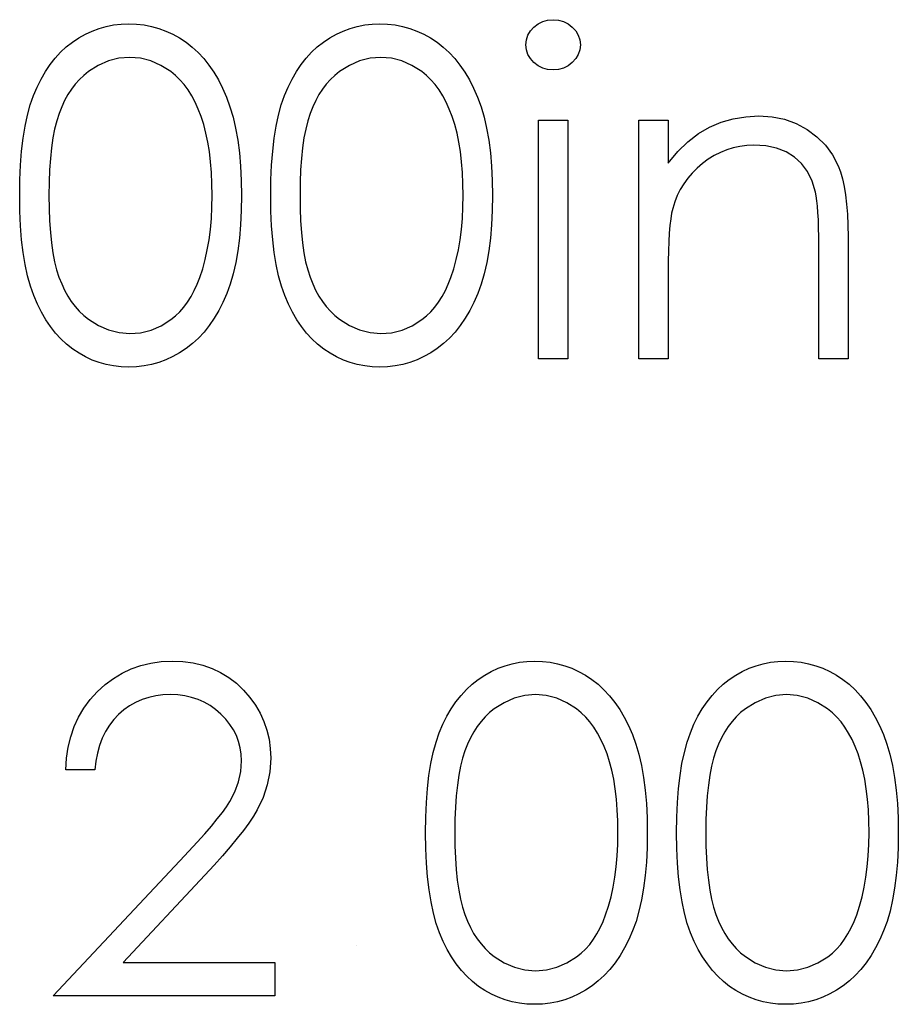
# Model space of a CAD drawing. Header units: inches. Extents: x 220 to 877, y 4 to 174.
# Tile 188 of 256: x 259.885 to 260.256, y 159.015 to 159.43. Entities that reach past the tile are written whole.
import ezdxf

# ---------------------------------------------------------------- set-up
doc = ezdxf.new("R2010")
doc.units = ezdxf.units.IN
doc.header["$LTSCALE"] = 0.5
doc.header["$MEASUREMENT"] = 0
doc.layers.add('SID-M-D', color=42, linetype='Continuous')

msp = doc.modelspace()

# ---------------------------------------------------------------- linework, layer by layer
at = {"layer": 'SID-M-D', "linetype": 'Continuous'}
for p, q in [((260.10604, 159.42941), (260.10811, 159.42999)), ((260.10811, 159.42999), (260.11037, 159.43018)), ((260.11037, 159.43018), (260.11266, 159.42999)), ((260.11266, 159.42999), (260.11479, 159.42941)), ((259.91295, 159.42408), (259.9158, 159.4254)), ((259.9158, 159.4254), (259.91875, 159.42648)), ((259.91875, 159.42648), (259.92176, 159.42734)), ((259.92176, 159.42734), (259.92485, 159.42794)), ((259.92485, 159.42794), (259.928, 159.4283)), ((259.928, 159.4283), (259.93125, 159.42841)), ((259.93125, 159.42841), (259.93454, 159.4283)), ((259.93454, 159.4283), (259.93777, 159.42794)), ((259.93777, 159.42794), (259.94089, 159.42734)), ((259.94089, 159.42734), (259.94395, 159.42648)), ((259.94395, 159.42648), (259.94693, 159.4254)), ((259.94693, 159.4254), (259.94983, 159.42408)), ((260.01895, 159.42408), (260.02179, 159.4254)), ((260.02179, 159.4254), (260.02475, 159.42648)), ((260.02475, 159.42648), (260.02775, 159.42734)), ((260.02775, 159.42734), (260.03085, 159.42794)), ((260.03085, 159.42794), (260.03399, 159.4283)), ((260.03399, 159.4283), (260.03725, 159.42841)), ((260.03725, 159.42841), (260.04053, 159.4283)), ((260.04053, 159.4283), (260.04376, 159.42794)), ((260.04376, 159.42794), (260.04688, 159.42734)), ((260.04688, 159.42734), (260.04995, 159.42648)), ((260.04995, 159.42648), (260.05293, 159.4254)), ((260.05293, 159.4254), (260.05583, 159.42408)), ((260.0998, 159.42361), (260.10085, 159.42543)), ((260.10085, 159.42543), (260.10231, 159.42706)), ((260.10231, 159.42706), (260.10408, 159.42841)), ((260.10408, 159.42841), (260.10604, 159.42941)), ((260.11479, 159.42941), (260.11675, 159.42841)), ((260.11675, 159.42841), (260.11851, 159.42706)), ((260.11851, 159.42706), (260.12, 159.42543)), ((260.12, 159.42543), (260.12105, 159.42361)), ((259.90746, 159.42071), (259.91016, 159.42251)), ((259.91016, 159.42251), (259.91295, 159.42408)), ((259.94983, 159.42408), (259.95267, 159.42251)), ((259.95267, 159.42251), (259.95541, 159.42068)), ((260.01346, 159.42071), (260.01616, 159.42251)), ((260.01616, 159.42251), (260.01895, 159.42408)), ((260.05583, 159.42408), (260.05867, 159.42251)), ((260.05867, 159.42251), (260.0614, 159.42068)), ((260.09894, 159.41952), (260.09916, 159.42165)), ((260.09916, 159.42165), (260.0998, 159.42361)), ((260.12105, 159.42361), (260.12169, 159.42165)), ((260.12169, 159.42165), (260.12191, 159.41952)), ((259.90244, 159.41643), (259.90487, 159.41867)), ((259.90487, 159.41867), (259.90746, 159.42071)), ((259.95541, 159.42068), (259.95803, 159.41864)), ((259.95803, 159.41864), (259.96054, 159.41632)), ((260.00843, 159.41643), (260.01086, 159.41867)), ((260.01086, 159.41867), (260.01346, 159.42071)), ((260.0614, 159.42068), (260.06403, 159.41864)), ((260.06403, 159.41864), (260.06654, 159.41632)), ((260.09916, 159.41745), (260.09894, 159.41952)), ((260.0998, 159.41552), (260.09916, 159.41745)), ((260.12169, 159.41745), (260.12105, 159.41552)), ((260.12191, 159.41952), (260.12169, 159.41745)), ((259.89805, 159.41124), (259.90017, 159.41395)), ((259.90017, 159.41395), (259.90244, 159.41643)), ((259.92711, 159.41389), (259.92267, 159.41279)), ((259.93167, 159.41428), (259.92711, 159.41389)), ((259.93617, 159.41389), (259.93167, 159.41428)), ((259.94056, 159.41279), (259.93617, 159.41389)), ((259.96054, 159.41632), (259.96289, 159.41378)), ((259.96289, 159.41378), (259.9651, 159.41102)), ((260.00404, 159.41124), (260.00617, 159.41395)), ((260.00617, 159.41395), (260.00843, 159.41643)), ((260.03311, 159.41389), (260.02867, 159.41279)), ((260.03766, 159.41428), (260.03311, 159.41389)), ((260.04216, 159.41389), (260.03766, 159.41428)), ((260.04655, 159.41279), (260.04216, 159.41389)), ((260.06654, 159.41632), (260.06888, 159.41378)), ((260.06888, 159.41378), (260.07109, 159.41102)), ((260.10085, 159.41373), (260.0998, 159.41552)), ((260.10231, 159.4121), (260.10085, 159.41373)), ((260.12, 159.41373), (260.11851, 159.4121)), ((260.12105, 159.41552), (260.12, 159.41373)), ((259.89606, 159.40829), (259.89805, 159.41124)), ((259.91839, 159.41089), (259.91422, 159.40826)), ((259.92267, 159.41279), (259.91839, 159.41089)), ((259.94481, 159.41089), (259.94056, 159.41279)), ((259.94897, 159.40826), (259.94481, 159.41089)), ((259.9651, 159.41102), (259.96717, 159.40799)), ((260.00206, 159.40829), (260.00404, 159.41124)), ((260.02439, 159.41089), (260.02022, 159.40826)), ((260.02867, 159.41279), (260.02439, 159.41089)), ((260.0508, 159.41089), (260.04655, 159.41279)), ((260.05497, 159.40826), (260.0508, 159.41089)), ((260.07109, 159.41102), (260.07316, 159.40799)), ((260.10408, 159.41075), (260.10231, 159.4121)), ((260.10604, 159.40975), (260.10408, 159.41075)), ((260.10811, 159.40917), (260.10604, 159.40975)), ((260.11037, 159.40898), (260.10811, 159.40917)), ((260.11266, 159.40917), (260.11037, 159.40898)), ((260.11479, 159.40975), (260.11266, 159.40917)), ((260.11675, 159.41075), (260.11479, 159.40975)), ((260.11851, 159.4121), (260.11675, 159.41075)), ((259.89253, 159.40175), (259.89421, 159.40514)), ((259.89421, 159.40514), (259.89606, 159.40829)), ((259.91039, 159.40492), (259.90865, 159.40296)), ((259.91224, 159.40669), (259.91039, 159.40492)), ((259.91422, 159.40826), (259.91224, 159.40669)), ((259.95096, 159.40666), (259.94897, 159.40826)), ((259.95284, 159.40484), (259.95096, 159.40666)), ((259.95463, 159.4028), (259.95284, 159.40484)), ((259.96717, 159.40799), (259.9691, 159.40473)), ((259.9691, 159.40473), (259.97086, 159.40122)), ((259.99852, 159.40175), (260.00021, 159.40514)), ((260.00021, 159.40514), (260.00206, 159.40829)), ((260.01638, 159.40492), (260.01464, 159.40296)), ((260.01823, 159.40669), (260.01638, 159.40492)), ((260.02022, 159.40826), (260.01823, 159.40669)), ((260.05696, 159.40666), (260.05497, 159.40826)), ((260.05884, 159.40484), (260.05696, 159.40666)), ((260.06063, 159.4028), (260.05884, 159.40484)), ((260.07316, 159.40799), (260.07509, 159.40473)), ((260.07509, 159.40473), (260.07686, 159.40122)), ((259.89101, 159.39813), (259.89253, 159.40175)), ((259.90705, 159.40084), (259.90556, 159.39855)), ((259.90865, 159.40296), (259.90705, 159.40084)), ((259.95629, 159.40053), (259.95463, 159.4028)), ((259.95784, 159.39805), (259.95629, 159.40053)), ((259.97086, 159.40122), (259.97252, 159.39747)), ((259.997, 159.39813), (259.99852, 159.40175)), ((260.01304, 159.40084), (260.01155, 159.39855)), ((260.01464, 159.40296), (260.01304, 159.40084)), ((260.06229, 159.40053), (260.06063, 159.4028)), ((260.06383, 159.39805), (260.06229, 159.40053)), ((260.07686, 159.40122), (260.07852, 159.39747)), ((259.88966, 159.39421), (259.89101, 159.39813)), ((259.90556, 159.39855), (259.90417, 159.39606)), ((259.95927, 159.39534), (259.95784, 159.39805)), ((259.97252, 159.39747), (259.97398, 159.39344)), ((259.99565, 159.39421), (259.997, 159.39813)), ((260.01155, 159.39855), (260.01017, 159.39606)), ((260.06527, 159.39534), (260.06383, 159.39805)), ((260.07852, 159.39747), (260.07998, 159.39344)), ((259.88847, 159.38991), (259.88966, 159.39421)), ((259.90293, 159.39341), (259.9018, 159.39057)), ((259.90417, 159.39606), (259.90293, 159.39341)), ((259.9606, 159.39245), (259.95927, 159.39534)), ((259.96181, 159.3893), (259.9606, 159.39245)), ((259.97398, 159.39344), (259.97528, 159.38908)), ((259.99447, 159.38991), (259.99565, 159.39421)), ((260.00893, 159.39341), (260.0078, 159.39057)), ((260.01017, 159.39606), (260.00893, 159.39341)), ((260.06659, 159.39245), (260.06527, 159.39534)), ((260.06781, 159.3893), (260.06659, 159.39245)), ((260.07998, 159.39344), (260.08128, 159.38908)), ((259.88745, 159.38521), (259.88847, 159.38991)), ((259.9018, 159.39057), (259.90081, 159.38748)), ((259.96289, 159.38593), (259.96181, 159.3893)), ((259.97528, 159.38908), (259.97636, 159.38439)), ((259.99344, 159.38521), (259.99447, 159.38991)), ((260.0078, 159.39057), (260.0068, 159.38748)), ((260.06888, 159.38593), (260.06781, 159.3893)), ((260.08128, 159.38908), (260.08235, 159.38439)), ((260.18137, 159.38687), (260.18647, 159.38836)), ((260.18647, 159.38836), (260.1918, 159.38924)), ((260.1918, 159.38924), (260.19732, 159.38955)), ((260.19732, 159.38955), (260.2029, 159.38919)), ((260.2029, 159.38919), (260.20814, 159.38814)), ((260.20814, 159.38814), (260.21305, 159.38635)), ((259.88665, 159.38014), (259.88745, 159.38521)), ((259.89995, 159.38403), (259.89921, 159.38025)), ((259.90081, 159.38748), (259.89995, 159.38403)), ((259.96385, 159.38234), (259.96289, 159.38593)), ((259.97636, 159.38439), (259.97724, 159.37936)), ((259.99264, 159.38014), (259.99344, 159.38521)), ((260.00595, 159.38403), (260.0052, 159.38025)), ((260.0068, 159.38748), (260.00595, 159.38403)), ((260.06985, 159.38234), (260.06888, 159.38593)), ((260.08235, 159.38439), (260.08324, 159.37936)), ((260.10424, 159.38778), (260.11661, 159.38778)), ((260.10424, 159.28708), (260.10424, 159.38778)), ((260.11661, 159.38778), (260.11661, 159.28708)), ((260.14664, 159.38778), (260.15901, 159.38778)), ((260.14664, 159.28708), (260.14664, 159.38778)), ((260.15901, 159.38778), (260.15901, 159.36962)), ((260.17179, 159.38207), (260.17648, 159.3848)), ((260.17648, 159.3848), (260.18137, 159.38687)), ((260.21305, 159.38635), (260.21764, 159.38386)), ((260.21764, 159.38386), (260.22178, 159.38077)), ((259.88601, 159.37467), (259.88665, 159.38014)), ((259.89921, 159.38025), (259.89863, 159.37608)), ((259.96463, 159.37853), (259.96385, 159.38234)), ((259.99201, 159.37467), (259.99264, 159.38014)), ((260.0052, 159.38025), (260.00462, 159.37608)), ((260.07062, 159.37853), (260.06985, 159.38234)), ((260.16732, 159.37864), (260.17179, 159.38207)), ((260.22178, 159.38077), (260.22537, 159.37718)), ((259.89863, 159.37608), (259.89816, 159.37158)), ((259.96529, 159.37448), (259.96463, 159.37853)), ((259.97724, 159.37936), (259.97793, 159.37401)), ((260.00462, 159.37608), (260.00415, 159.37158)), ((260.07128, 159.37448), (260.07062, 159.37853)), ((260.08324, 159.37936), (260.08393, 159.37401)), ((260.16307, 159.37448), (260.16732, 159.37864)), ((260.18645, 159.37611), (260.18371, 159.37528)), ((260.18929, 159.37671), (260.18645, 159.37611)), ((260.19219, 159.37707), (260.18929, 159.37671)), ((260.19517, 159.37718), (260.19219, 159.37707)), ((260.20019, 159.37688), (260.19517, 159.37718)), ((260.20472, 159.37594), (260.20019, 159.37688)), ((260.20875, 159.37439), (260.20472, 159.37594)), ((260.22537, 159.37718), (260.22835, 159.3731)), ((259.88554, 159.36879), (259.88601, 159.37467)), ((259.89816, 159.37158), (259.89783, 159.36675)), ((259.96579, 159.3702), (259.96529, 159.37448)), ((259.97793, 159.37401), (259.97843, 159.36829)), ((259.99154, 159.36879), (259.99201, 159.37467)), ((260.00415, 159.37158), (260.00382, 159.36675)), ((260.07178, 159.3702), (260.07128, 159.37448)), ((260.08393, 159.37401), (260.08442, 159.36829)), ((260.15901, 159.36962), (260.16307, 159.37448)), ((260.17593, 159.3713), (260.1735, 159.36951)), ((260.17844, 159.37288), (260.17593, 159.3713)), ((260.18104, 159.37417), (260.17844, 159.37288)), ((260.18371, 159.37528), (260.18104, 159.37417)), ((260.21228, 159.37221), (260.20875, 159.37439)), ((260.21529, 159.36943), (260.21228, 159.37221)), ((260.22835, 159.3731), (260.23075, 159.36851)), ((259.88527, 159.36255), (259.88554, 159.36879)), ((259.96617, 159.3657), (259.96579, 159.3702)), ((259.97843, 159.36829), (259.9787, 159.36228)), ((259.99126, 159.36255), (259.99154, 159.36879)), ((260.07217, 159.3657), (260.07178, 159.3702)), ((260.08442, 159.36829), (260.0847, 159.36228)), ((260.17121, 159.36752), (260.16914, 159.36545)), ((260.1735, 159.36951), (260.17121, 159.36752)), ((260.21778, 159.36603), (260.21529, 159.36943)), ((260.23075, 159.36851), (260.23174, 159.36595)), ((259.89783, 159.36675), (259.89761, 159.36153)), ((259.96636, 159.36095), (259.96617, 159.3657)), ((260.00382, 159.36675), (260.0036, 159.36153)), ((260.07236, 159.36095), (260.07217, 159.3657)), ((260.16726, 159.36324), (260.16558, 159.36092)), ((260.16914, 159.36545), (260.16726, 159.36324)), ((260.21973, 159.362), (260.21778, 159.36603)), ((260.23174, 159.36595), (260.2326, 159.36302)), ((260.2326, 159.36302), (260.23332, 159.35979)), ((259.88518, 159.35593), (259.88527, 159.36255)), ((259.89761, 159.36153), (259.89755, 159.35598)), ((259.96645, 159.35598), (259.96636, 159.36095)), ((259.9787, 159.36228), (259.97881, 159.35593)), ((259.99118, 159.35593), (259.99126, 159.36255)), ((260.0036, 159.36153), (260.00355, 159.35598)), ((260.07244, 159.35598), (260.07236, 159.36095)), ((260.0847, 159.36228), (260.08481, 159.35593)), ((260.16558, 159.36092), (260.16411, 159.35849)), ((260.22114, 159.35736), (260.21973, 159.362)), ((260.23332, 159.35979), (260.23392, 159.3562)), ((259.88527, 159.34936), (259.88518, 159.35593)), ((259.89755, 159.35598), (259.89761, 159.35046)), ((259.96636, 159.35101), (259.96645, 159.35598)), ((259.97881, 159.35593), (259.9787, 159.34961)), ((259.99126, 159.34936), (259.99118, 159.35593)), ((260.00355, 159.35598), (260.0036, 159.35046)), ((260.07236, 159.35101), (260.07244, 159.35598)), ((260.08481, 159.35593), (260.0847, 159.34961)), ((260.16284, 159.35595), (260.16177, 159.35328)), ((260.16411, 159.35849), (260.16284, 159.35595)), ((260.22147, 159.35576), (260.22114, 159.35736)), ((260.22178, 159.35377), (260.22147, 159.35576)), ((260.23392, 159.3562), (260.23436, 159.35228)), ((259.96612, 159.34621), (259.96636, 159.35101)), ((260.07211, 159.34621), (260.07236, 159.35101)), ((260.16091, 159.35052), (260.16047, 159.34847)), ((260.16177, 159.35328), (260.16091, 159.35052)), ((260.22203, 159.35146), (260.22178, 159.35377)), ((260.22225, 159.34878), (260.22203, 159.35146)), ((260.23436, 159.35228), (260.2347, 159.34803)), ((259.88554, 159.34315), (259.88527, 159.34936)), ((259.89761, 159.35046), (259.89783, 159.34527)), ((259.9787, 159.34961), (259.97843, 159.34362)), ((259.99154, 159.34315), (259.99126, 159.34936)), ((260.0036, 159.35046), (260.00382, 159.34527)), ((260.0847, 159.34961), (260.08442, 159.34362)), ((260.16047, 159.34847), (260.16008, 159.34605)), ((260.22241, 159.34571), (260.22225, 159.34878)), ((260.2347, 159.34803), (260.23492, 159.34342)), ((259.88601, 159.33729), (259.88554, 159.34315)), ((259.89783, 159.34527), (259.89816, 159.34041)), ((259.9657, 159.3416), (259.96612, 159.34621)), ((259.97843, 159.34362), (259.97793, 159.33793)), ((259.99201, 159.33729), (259.99154, 159.34315)), ((260.00382, 159.34527), (260.00415, 159.34041)), ((260.0717, 159.3416), (260.07211, 159.34621)), ((260.08442, 159.34362), (260.08393, 159.33793)), ((260.15975, 159.34326), (260.15948, 159.34006)), ((260.16008, 159.34605), (260.15975, 159.34326)), ((260.22252, 159.34232), (260.22241, 159.34571)), ((260.22258, 159.33856), (260.22252, 159.34232)), ((260.23492, 159.34342), (260.23497, 159.33851)), ((259.89816, 159.34041), (259.8986, 159.33594)), ((259.96515, 159.33718), (259.9657, 159.3416)), ((260.00415, 159.34041), (260.0046, 159.33594)), ((260.07115, 159.33718), (260.0717, 159.3416)), ((260.15948, 159.34006), (260.15928, 159.33649)), ((260.22261, 159.33445), (260.22258, 159.33856)), ((260.23497, 159.33851), (260.23497, 159.28708)), ((259.88667, 159.33186), (259.88601, 159.33729)), ((259.8986, 159.33594), (259.89921, 159.3318)), ((259.96441, 159.33296), (259.96515, 159.33718)), ((259.97793, 159.33793), (259.97727, 159.3326)), ((259.99267, 159.33186), (259.99201, 159.33729)), ((260.0046, 159.33594), (260.0052, 159.3318)), ((260.0704, 159.33296), (260.07115, 159.33718)), ((260.08393, 159.33793), (260.08326, 159.3326)), ((260.15928, 159.33649), (260.15912, 159.33255)), ((260.22261, 159.28708), (260.22261, 159.33445)), ((259.8875, 159.32678), (259.88667, 159.33186)), ((259.89921, 159.3318), (259.89992, 159.32799)), ((259.96352, 159.3289), (259.96441, 159.33296)), ((259.97727, 159.3326), (259.97638, 159.32761)), ((259.9935, 159.32678), (259.99267, 159.33186)), ((260.0052, 159.3318), (260.00592, 159.32799)), ((260.06952, 159.3289), (260.0704, 159.33296)), ((260.08326, 159.3326), (260.08238, 159.32761)), ((260.15912, 159.33255), (260.15904, 159.32821)), ((259.8885, 159.32206), (259.8875, 159.32678)), ((259.89992, 159.32799), (259.90078, 159.32454)), ((259.96245, 159.32504), (259.96352, 159.3289)), ((259.97638, 159.32761), (259.97531, 159.32294)), ((259.99449, 159.32206), (259.9935, 159.32678)), ((260.00592, 159.32799), (260.00678, 159.32454)), ((260.06844, 159.32504), (260.06952, 159.3289)), ((260.08238, 159.32761), (260.0813, 159.32294)), ((260.15904, 159.32821), (260.15901, 159.32349)), ((259.88971, 159.31772), (259.8885, 159.32206)), ((259.90078, 159.32454), (259.90177, 159.32145)), ((259.90177, 159.32145), (259.90291, 159.31861)), ((259.96123, 159.32134), (259.96245, 159.32504)), ((259.97531, 159.32294), (259.97407, 159.31858)), ((259.99571, 159.31772), (259.99449, 159.32206)), ((260.00678, 159.32454), (260.00777, 159.32145)), ((260.00777, 159.32145), (260.0089, 159.31861)), ((260.06723, 159.32134), (260.06844, 159.32504)), ((260.0813, 159.32294), (260.08006, 159.31858)), ((260.15901, 159.32349), (260.15901, 159.28708)), ((259.89109, 159.31378), (259.88971, 159.31772)), ((259.90291, 159.31861), (259.90415, 159.31596)), ((259.95891, 159.31579), (259.96013, 159.31847)), ((259.96013, 159.31847), (259.96123, 159.32134)), ((259.97407, 159.31858), (259.9726, 159.31458)), ((259.99709, 159.31378), (259.99571, 159.31772)), ((260.0089, 159.31861), (260.01014, 159.31596)), ((260.06491, 159.31579), (260.06612, 159.31847)), ((260.06612, 159.31847), (260.06723, 159.32134)), ((260.08006, 159.31858), (260.0786, 159.31458)), ((259.89264, 159.31013), (259.89109, 159.31378)), ((259.90415, 159.31596), (259.9055, 159.31347)), ((259.9055, 159.31347), (259.90699, 159.31118)), ((259.9561, 159.31099), (259.95756, 159.31328)), ((259.95756, 159.31328), (259.95891, 159.31579)), ((259.9726, 159.31458), (259.97097, 159.31085)), ((259.99863, 159.31013), (259.99709, 159.31378)), ((260.01014, 159.31596), (260.0115, 159.31347)), ((260.0115, 159.31347), (260.01299, 159.31118)), ((260.06209, 159.31099), (260.06356, 159.31328)), ((260.06356, 159.31328), (260.06491, 159.31579)), ((260.0786, 159.31458), (260.07697, 159.31085)), ((259.89435, 159.30671), (259.89264, 159.31013)), ((259.90699, 159.31118), (259.90862, 159.30906)), ((259.90862, 159.30906), (259.91036, 159.3071)), ((259.9545, 159.30886), (259.9561, 159.31099)), ((259.97097, 159.31085), (259.96921, 159.30737)), ((260.00034, 159.30671), (259.99863, 159.31013)), ((260.01299, 159.31118), (260.01462, 159.30906)), ((260.01462, 159.30906), (260.01635, 159.3071)), ((260.06049, 159.30886), (260.06209, 159.31099)), ((260.07697, 159.31085), (260.0752, 159.30737)), ((259.8962, 159.30354), (259.89435, 159.30671)), ((259.91036, 159.3071), (259.91224, 159.30533)), ((259.91224, 159.30533), (259.91422, 159.30373)), ((259.949, 159.30359), (259.95096, 159.30516)), ((259.95096, 159.30516), (259.95278, 159.3069)), ((259.95278, 159.3069), (259.9545, 159.30886)), ((259.96921, 159.30737), (259.9673, 159.30412)), ((260.00219, 159.30354), (260.00034, 159.30671)), ((260.01635, 159.3071), (260.01823, 159.30533)), ((260.01823, 159.30533), (260.02022, 159.30373)), ((260.055, 159.30359), (260.05696, 159.30516)), ((260.05696, 159.30516), (260.05878, 159.3069)), ((260.05878, 159.3069), (260.06049, 159.30886)), ((260.0752, 159.30737), (260.0733, 159.30412)), ((259.89819, 159.30061), (259.8962, 159.30354)), ((259.91422, 159.30373), (259.91842, 159.30108)), ((259.91842, 159.30108), (259.92272, 159.2992)), ((259.94064, 159.29917), (259.94489, 159.301)), ((259.94489, 159.301), (259.949, 159.30359)), ((259.96523, 159.30108), (259.96302, 159.29829)), ((259.9673, 159.30412), (259.96523, 159.30108)), ((260.00418, 159.30061), (260.00219, 159.30354)), ((260.02022, 159.30373), (260.02441, 159.30108)), ((260.02441, 159.30108), (260.02872, 159.2992)), ((260.04664, 159.29917), (260.05089, 159.301)), ((260.05089, 159.301), (260.055, 159.30359)), ((260.07123, 159.30108), (260.06902, 159.29829)), ((260.0733, 159.30412), (260.07123, 159.30108)), ((259.90031, 159.29788), (259.89819, 159.30061)), ((259.90257, 159.29539), (259.90031, 159.29788)), ((259.92272, 159.2992), (259.92714, 159.29807)), ((259.92714, 159.29807), (259.93167, 159.29768)), ((259.93167, 159.29768), (259.93622, 159.29804)), ((259.93622, 159.29804), (259.94064, 159.29917)), ((259.96302, 159.29829), (259.96065, 159.29575)), ((260.00631, 159.29788), (260.00418, 159.30061)), ((260.00857, 159.29539), (260.00631, 159.29788)), ((260.02872, 159.2992), (260.03314, 159.29807)), ((260.03314, 159.29807), (260.03766, 159.29768)), ((260.03766, 159.29768), (260.04222, 159.29804)), ((260.04222, 159.29804), (260.04664, 159.29917)), ((260.06902, 159.29829), (260.06665, 159.29575)), ((259.905, 159.29316), (259.90257, 159.29539)), ((259.90757, 159.29114), (259.905, 159.29316)), ((259.95814, 159.29343), (259.95549, 159.29136)), ((259.96065, 159.29575), (259.95814, 159.29343)), ((260.011, 159.29316), (260.00857, 159.29539)), ((260.01357, 159.29114), (260.011, 159.29316)), ((260.06414, 159.29343), (260.06149, 159.29136)), ((260.06665, 159.29575), (260.06414, 159.29343)), ((259.91025, 159.28938), (259.90757, 159.29114)), ((259.91301, 159.28783), (259.91025, 159.28938)), ((259.95273, 159.28954), (259.94989, 159.28794)), ((259.95549, 159.29136), (259.95273, 159.28954)), ((260.01624, 159.28938), (260.01357, 159.29114)), ((260.019, 159.28783), (260.01624, 159.28938)), ((260.05873, 159.28954), (260.05588, 159.28794)), ((260.06149, 159.29136), (260.05873, 159.28954)), ((259.91585, 159.28651), (259.91301, 159.28783)), ((259.91878, 159.28546), (259.91585, 159.28651)), ((259.92176, 159.28463), (259.91878, 159.28546)), ((259.92485, 159.28402), (259.92176, 159.28463)), ((259.928, 159.28366), (259.92485, 159.28402)), ((259.93777, 159.28405), (259.93454, 159.28366)), ((259.94091, 159.28466), (259.93777, 159.28405)), ((259.94398, 159.28551), (259.94091, 159.28466)), ((259.94696, 159.28662), (259.94398, 159.28551)), ((259.94989, 159.28794), (259.94696, 159.28662)), ((260.02185, 159.28651), (260.019, 159.28783)), ((260.02477, 159.28546), (260.02185, 159.28651)), ((260.02775, 159.28463), (260.02477, 159.28546)), ((260.03085, 159.28402), (260.02775, 159.28463)), ((260.03399, 159.28366), (260.03085, 159.28402)), ((260.04376, 159.28405), (260.04053, 159.28366)), ((260.04691, 159.28466), (260.04376, 159.28405)), ((260.04998, 159.28551), (260.04691, 159.28466)), ((260.05296, 159.28662), (260.04998, 159.28551)), ((260.05588, 159.28794), (260.05296, 159.28662)), ((260.11661, 159.28708), (260.10424, 159.28708)), ((260.15901, 159.28708), (260.14664, 159.28708)), ((260.23497, 159.28708), (260.22261, 159.28708)), ((259.93125, 159.28355), (259.928, 159.28366)), ((259.93454, 159.28366), (259.93125, 159.28355)), ((260.03725, 159.28355), (260.03399, 159.28366)), ((260.04053, 159.28366), (260.03725, 159.28355)), ((259.94494, 159.15919), (259.94955, 159.15938)), ((259.94955, 159.15938), (259.95408, 159.15919)), ((260.09936, 159.15927), (260.10261, 159.15938)), ((260.10261, 159.15938), (260.1059, 159.15927)), ((260.20535, 159.15927), (260.20861, 159.15938)), ((260.20861, 159.15938), (260.2119, 159.15927)), ((259.92841, 159.15433), (259.93225, 159.15615)), ((259.93225, 159.15615), (259.93631, 159.15756)), ((259.93631, 159.15756), (259.94053, 159.15858)), ((259.94053, 159.15858), (259.94494, 159.15919)), ((259.95408, 159.15919), (259.95842, 159.15861)), ((259.95842, 159.15861), (259.9625, 159.15767)), ((259.9625, 159.15767), (259.96639, 159.15635)), ((259.96639, 159.15635), (259.97004, 159.15461)), ((260.08431, 159.15505), (260.08716, 159.15638)), ((260.08716, 159.15638), (260.09011, 159.15745)), ((260.09011, 159.15745), (260.09312, 159.15831)), ((260.09312, 159.15831), (260.09621, 159.15892)), ((260.09621, 159.15892), (260.09936, 159.15927)), ((260.1059, 159.15927), (260.10913, 159.15892)), ((260.10913, 159.15892), (260.11225, 159.15831)), ((260.11225, 159.15831), (260.11531, 159.15745)), ((260.11531, 159.15745), (260.11829, 159.15638)), ((260.11829, 159.15638), (260.12119, 159.15505)), ((260.19031, 159.15505), (260.19315, 159.15638)), ((260.19315, 159.15638), (260.19611, 159.15745)), ((260.19611, 159.15745), (260.19912, 159.15831)), ((260.19912, 159.15831), (260.20221, 159.15892)), ((260.20221, 159.15892), (260.20535, 159.15927)), ((260.2119, 159.15927), (260.21513, 159.15892)), ((260.21513, 159.15892), (260.21824, 159.15831)), ((260.21824, 159.15831), (260.22131, 159.15745)), ((260.22131, 159.15745), (260.22429, 159.15638)), ((260.22429, 159.15638), (260.22719, 159.15505)), ((259.92123, 159.1495), (259.92474, 159.15212)), ((259.92474, 159.15212), (259.92841, 159.15433)), ((259.97004, 159.15461), (259.97346, 159.15251)), ((259.97346, 159.15251), (259.97669, 159.15005)), ((260.07623, 159.14964), (260.07882, 159.15168)), ((260.07882, 159.15168), (260.08153, 159.15348)), ((260.08153, 159.15348), (260.08431, 159.15505)), ((260.12119, 159.15505), (260.12403, 159.15348)), ((260.12403, 159.15348), (260.12677, 159.15166)), ((260.12677, 159.15166), (260.12939, 159.14961)), ((260.18222, 159.14964), (260.18482, 159.15168)), ((260.18482, 159.15168), (260.18752, 159.15348)), ((260.18752, 159.15348), (260.19031, 159.15505)), ((260.22719, 159.15505), (260.23003, 159.15348)), ((260.23003, 159.15348), (260.23276, 159.15166)), ((260.23276, 159.15166), (260.23539, 159.14961)), ((259.91795, 159.14647), (259.92123, 159.1495)), ((259.97669, 159.15005), (259.97967, 159.14718)), ((259.97967, 159.14718), (259.98237, 159.14406)), ((260.07153, 159.14492), (260.0738, 159.1474)), ((260.0738, 159.1474), (260.07623, 159.14964)), ((260.12939, 159.14961), (260.1319, 159.14729)), ((260.1319, 159.14729), (260.13425, 159.14475)), ((260.17753, 159.14492), (260.17979, 159.1474)), ((260.17979, 159.1474), (260.18222, 159.14964)), ((260.23539, 159.14961), (260.2379, 159.14729)), ((260.2379, 159.14729), (260.24024, 159.14475)), ((259.91232, 159.13957), (259.91494, 159.14313)), ((259.91494, 159.14313), (259.91795, 159.14647)), ((259.93683, 159.14315), (259.93415, 159.14199)), ((259.93965, 159.14406), (259.93683, 159.14315)), ((259.9426, 159.14473), (259.93965, 159.14406)), ((259.94569, 159.14511), (259.9426, 159.14473)), ((259.94892, 159.14525), (259.94569, 159.14511)), ((259.95201, 159.14511), (259.94892, 159.14525)), ((259.95496, 159.14473), (259.95201, 159.14511)), ((259.95778, 159.14409), (259.95496, 159.14473)), ((259.96051, 159.14318), (259.95778, 159.14409)), ((259.96311, 159.14202), (259.96051, 159.14318)), ((259.98237, 159.14406), (259.98469, 159.14081)), ((260.06941, 159.14222), (260.07153, 159.14492)), ((260.09403, 159.14376), (260.08975, 159.14186)), ((260.09847, 159.14487), (260.09403, 159.14376)), ((260.10303, 159.14525), (260.09847, 159.14487)), ((260.10753, 159.14487), (260.10303, 159.14525)), ((260.11192, 159.14376), (260.10753, 159.14487)), ((260.11617, 159.14186), (260.11192, 159.14376)), ((260.13425, 159.14475), (260.13646, 159.14199)), ((260.1754, 159.14222), (260.17753, 159.14492)), ((260.20003, 159.14376), (260.19575, 159.14186)), ((260.20447, 159.14487), (260.20003, 159.14376)), ((260.20902, 159.14525), (260.20447, 159.14487)), ((260.21352, 159.14487), (260.20902, 159.14525)), ((260.21791, 159.14376), (260.21352, 159.14487)), ((260.22216, 159.14186), (260.21791, 159.14376)), ((260.24024, 159.14475), (260.24245, 159.14199)), ((259.91008, 159.13576), (259.91232, 159.13957)), ((259.92921, 159.13885), (259.92695, 159.13689)), ((259.93161, 159.14056), (259.92921, 159.13885)), ((259.93415, 159.14199), (259.93161, 159.14056)), ((259.96556, 159.14061), (259.96311, 159.14202)), ((259.96791, 159.13893), (259.96556, 159.14061)), ((259.97015, 159.137), (259.96791, 159.13893)), ((259.98469, 159.14081), (259.98668, 159.13741)), ((260.06557, 159.13611), (260.06742, 159.13926)), ((260.06742, 159.13926), (260.06941, 159.14222)), ((260.08558, 159.13923), (260.0836, 159.13766)), ((260.08975, 159.14186), (260.08558, 159.13923)), ((260.12034, 159.13923), (260.11617, 159.14186)), ((260.12232, 159.13763), (260.12034, 159.13923)), ((260.13646, 159.14199), (260.13853, 159.13896)), ((260.13853, 159.13896), (260.14046, 159.1357)), ((260.17157, 159.13611), (260.17342, 159.13926)), ((260.17342, 159.13926), (260.1754, 159.14222)), ((260.19158, 159.13923), (260.18959, 159.13766)), ((260.19575, 159.14186), (260.19158, 159.13923)), ((260.22633, 159.13923), (260.22216, 159.14186)), ((260.22832, 159.13763), (260.22633, 159.13923)), ((260.24245, 159.14199), (260.24452, 159.13896)), ((260.24452, 159.13896), (260.24645, 159.1357)), ((259.90823, 159.13175), (259.91008, 159.13576)), ((259.92488, 159.13471), (259.92306, 159.13231)), ((259.92695, 159.13689), (259.92488, 159.13471)), ((259.97219, 159.13487), (259.97015, 159.137)), ((259.97393, 159.13266), (259.97219, 159.13487)), ((259.98668, 159.13741), (259.98831, 159.13391)), ((260.06389, 159.13272), (260.06557, 159.13611)), ((260.08175, 159.13589), (260.08001, 159.13393)), ((260.0836, 159.13766), (260.08175, 159.13589)), ((260.1242, 159.13581), (260.12232, 159.13763)), ((260.12599, 159.13377), (260.1242, 159.13581)), ((260.14046, 159.1357), (260.14223, 159.1322)), ((260.16988, 159.13272), (260.17157, 159.13611)), ((260.18774, 159.13589), (260.186, 159.13393)), ((260.18959, 159.13766), (260.18774, 159.13589)), ((260.2302, 159.13581), (260.22832, 159.13763)), ((260.23199, 159.13377), (260.2302, 159.13581)), ((260.24645, 159.1357), (260.24822, 159.1322)), ((259.90674, 159.1275), (259.90823, 159.13175)), ((259.92306, 159.13231), (259.92145, 159.12968)), ((259.97542, 159.13037), (259.97393, 159.13266)), ((259.97666, 159.12794), (259.97542, 159.13037)), ((259.98831, 159.13391), (259.98955, 159.13024)), ((259.98955, 159.13024), (259.99046, 159.12643)), ((260.06237, 159.1291), (260.06389, 159.13272)), ((260.07841, 159.13181), (260.07692, 159.12952)), ((260.08001, 159.13393), (260.07841, 159.13181)), ((260.12765, 159.13151), (260.12599, 159.13377)), ((260.1292, 159.12902), (260.12765, 159.13151)), ((260.14223, 159.1322), (260.14388, 159.12844)), ((260.16837, 159.1291), (260.16988, 159.13272)), ((260.1844, 159.13181), (260.18291, 159.12952)), ((260.186, 159.13393), (260.1844, 159.13181)), ((260.23365, 159.13151), (260.23199, 159.13377)), ((260.23519, 159.12902), (260.23365, 159.13151)), ((260.24822, 159.1322), (260.24988, 159.12844)), ((259.90567, 159.12306), (259.90674, 159.1275)), ((259.92007, 159.12687), (259.91894, 159.12383)), ((259.92145, 159.12968), (259.92007, 159.12687)), ((259.9776, 159.12543), (259.97666, 159.12794)), ((259.99046, 159.12643), (259.99099, 159.12251)), ((260.06102, 159.12518), (260.06237, 159.1291)), ((260.07554, 159.12703), (260.07429, 159.12438)), ((260.07692, 159.12952), (260.07554, 159.12703)), ((260.13063, 159.12632), (260.1292, 159.12902)), ((260.13196, 159.12342), (260.13063, 159.12632)), ((260.14388, 159.12844), (260.14534, 159.12441)), ((260.16701, 159.12518), (260.16837, 159.1291)), ((260.18153, 159.12703), (260.18029, 159.12438)), ((260.18291, 159.12952), (260.18153, 159.12703)), ((260.23663, 159.12632), (260.23519, 159.12902)), ((260.23795, 159.12342), (260.23663, 159.12632)), ((260.24988, 159.12844), (260.25134, 159.12441)), ((259.90495, 159.11837), (259.90567, 159.12306)), ((259.91894, 159.12383), (259.91806, 159.12057)), ((259.97826, 159.12284), (259.9776, 159.12543)), ((259.97868, 159.12013), (259.97826, 159.12284)), ((259.99099, 159.12251), (259.99118, 159.11842)), ((260.05983, 159.12088), (260.06102, 159.12518)), ((260.07429, 159.12438), (260.07316, 159.12154)), ((260.13317, 159.12027), (260.13196, 159.12342)), ((260.14534, 159.12441), (260.14664, 159.12005)), ((260.16583, 159.12088), (260.16701, 159.12518)), ((260.18029, 159.12438), (260.17916, 159.12154)), ((260.23917, 159.12027), (260.23795, 159.12342)), ((260.25134, 159.12441), (260.25264, 159.12005)), ((259.90462, 159.11345), (259.90495, 159.11837)), ((259.91806, 159.12057), (259.9174, 159.11712)), ((259.97881, 159.11732), (259.97868, 159.12013)), ((259.99118, 159.11842), (259.99082, 159.11268)), ((260.05881, 159.11619), (260.05983, 159.12088)), ((260.07217, 159.11845), (260.07131, 159.115)), ((260.07316, 159.12154), (260.07217, 159.11845)), ((260.13425, 159.1169), (260.13317, 159.12027)), ((260.14664, 159.12005), (260.14772, 159.11536)), ((260.1648, 159.11619), (260.16583, 159.12088)), ((260.17816, 159.11845), (260.17731, 159.115)), ((260.17916, 159.12154), (260.17816, 159.11845)), ((260.24024, 159.1169), (260.23917, 159.12027)), ((260.25264, 159.12005), (260.25371, 159.11536)), ((259.9174, 159.11712), (259.91698, 159.11345)), ((259.97851, 159.11285), (259.97881, 159.11732)), ((260.05801, 159.11111), (260.05881, 159.11619)), ((260.07131, 159.115), (260.07057, 159.11122)), ((260.13521, 159.11331), (260.13425, 159.1169)), ((260.14772, 159.11536), (260.1486, 159.11033)), ((260.164, 159.11111), (260.1648, 159.11619)), ((260.17731, 159.115), (260.17656, 159.11122)), ((260.24121, 159.11331), (260.24024, 159.1169)), ((260.25371, 159.11536), (260.2546, 159.11033)), ((259.91698, 159.11345), (259.90462, 159.11345)), ((259.9776, 159.10851), (259.97851, 159.11285)), ((259.99082, 159.11268), (259.98974, 159.10713)), ((260.05737, 159.10564), (260.05801, 159.11111)), ((260.07057, 159.11122), (260.06999, 159.10705)), ((260.13599, 159.10951), (260.13521, 159.11331)), ((260.13665, 159.10545), (260.13599, 159.10951)), ((260.1486, 159.11033), (260.14929, 159.10498)), ((260.16337, 159.10564), (260.164, 159.11111)), ((260.17656, 159.11122), (260.17598, 159.10705)), ((260.24198, 159.10951), (260.24121, 159.11331)), ((260.24265, 159.10545), (260.24198, 159.10951)), ((260.2546, 159.11033), (260.25529, 159.10498)), ((259.97605, 159.10426), (259.9776, 159.10851)), ((259.98974, 159.10713), (259.98798, 159.10178)), ((260.0569, 159.09976), (260.05737, 159.10564)), ((260.06999, 159.10705), (260.06952, 159.10255)), ((260.13715, 159.10117), (260.13665, 159.10545)), ((260.1629, 159.09976), (260.16337, 159.10564)), ((260.17598, 159.10705), (260.17551, 159.10255)), ((260.24314, 159.10117), (260.24265, 159.10545)), ((259.9739, 159.10012), (259.97605, 159.10426)), ((259.98798, 159.10178), (259.98547, 159.09659)), ((260.06952, 159.10255), (260.06919, 159.09772)), ((260.13753, 159.09667), (260.13715, 159.10117)), ((260.14929, 159.10498), (260.14979, 159.09926)), ((260.17551, 159.10255), (260.17518, 159.09772)), ((260.24353, 159.09667), (260.24314, 159.10117)), ((260.25529, 159.10498), (260.25578, 159.09926)), ((259.97075, 159.09548), (259.97249, 159.09794)), ((259.97249, 159.09794), (259.9739, 159.10012)), ((260.05663, 159.09352), (260.0569, 159.09976)), ((260.06919, 159.09772), (260.06897, 159.0925)), ((260.14979, 159.09926), (260.15006, 159.09325)), ((260.16262, 159.09352), (260.1629, 159.09976)), ((260.17518, 159.09772), (260.17496, 159.0925)), ((260.25578, 159.09926), (260.25606, 159.09325)), ((259.96863, 159.09278), (259.97075, 159.09548)), ((259.98387, 159.09394), (259.98193, 159.09104)), ((259.98547, 159.09659), (259.98387, 159.09394)), ((260.05654, 159.0869), (260.05663, 159.09352)), ((260.13773, 159.09192), (260.13753, 159.09667)), ((260.15006, 159.09325), (260.15017, 159.0869)), ((260.16254, 159.0869), (260.16262, 159.09352)), ((260.24372, 159.09192), (260.24353, 159.09667)), ((260.25606, 159.09325), (260.25617, 159.0869)), ((259.96336, 159.08651), (259.96617, 159.08977)), ((259.96617, 159.08977), (259.96863, 159.09278)), ((259.98193, 159.09104), (259.97967, 159.08792)), ((260.06897, 159.0925), (260.06891, 159.08695)), ((260.13781, 159.08695), (260.13773, 159.09192)), ((260.17496, 159.0925), (260.17491, 159.08695)), ((260.2438, 159.08695), (260.24372, 159.09192)), ((259.96018, 159.08298), (259.96336, 159.08651)), ((259.97708, 159.08461), (259.97412, 159.08102)), ((259.97967, 159.08792), (259.97708, 159.08461)), ((260.05663, 159.08033), (260.05654, 159.0869)), ((260.06891, 159.08695), (260.06897, 159.08143)), ((260.13773, 159.08198), (260.13781, 159.08695)), ((260.15017, 159.0869), (260.15006, 159.08058)), ((260.16262, 159.08033), (260.16254, 159.0869)), ((260.17491, 159.08695), (260.17496, 159.08143)), ((260.24372, 159.08198), (260.2438, 159.08695)), ((260.25617, 159.0869), (260.25606, 159.08058)), ((259.95665, 159.07917), (259.96018, 159.08298)), ((259.97412, 159.08102), (259.97086, 159.07724)), ((260.0569, 159.07412), (260.05663, 159.08033)), ((260.06897, 159.08143), (260.06919, 159.07624)), ((260.13748, 159.07718), (260.13773, 159.08198)), ((260.15006, 159.08058), (260.14979, 159.07459)), ((260.1629, 159.07412), (260.16262, 159.08033)), ((260.17496, 159.08143), (260.17518, 159.07624)), ((260.24347, 159.07718), (260.24372, 159.08198)), ((260.25606, 159.08058), (260.25578, 159.07459)), ((259.95276, 159.07508), (259.95665, 159.07917)), ((259.97086, 159.07724), (259.96725, 159.07323)), ((260.06919, 159.07624), (260.06952, 159.07139)), ((260.13706, 159.07257), (260.13748, 159.07718)), ((260.17518, 159.07624), (260.17551, 159.07139)), ((260.24306, 159.07257), (260.24347, 159.07718)), ((259.89932, 159.01806), (259.95276, 159.07508)), ((259.96725, 159.07323), (259.9633, 159.06898)), ((260.05737, 159.06827), (260.0569, 159.07412)), ((260.13651, 159.06816), (260.13706, 159.07257)), ((260.14979, 159.07459), (260.14929, 159.0689)), ((260.16337, 159.06827), (260.1629, 159.07412)), ((260.24251, 159.06816), (260.24306, 159.07257)), ((260.25578, 159.07459), (260.25529, 159.0689)), ((259.9633, 159.06898), (259.92882, 159.03219)), ((260.05804, 159.06283), (260.05737, 159.06827)), ((260.06952, 159.07139), (260.06996, 159.06691)), ((260.13577, 159.06393), (260.13651, 159.06816)), ((260.14929, 159.0689), (260.14863, 159.06357)), ((260.16403, 159.06283), (260.16337, 159.06827)), ((260.17551, 159.07139), (260.17596, 159.06691)), ((260.24176, 159.06393), (260.24251, 159.06816)), ((260.25529, 159.0689), (260.25463, 159.06357)), ((260.06996, 159.06691), (260.07057, 159.06277)), ((260.13488, 159.05987), (260.13577, 159.06393)), ((260.17596, 159.06691), (260.17656, 159.06277)), ((260.24088, 159.05987), (260.24176, 159.06393)), ((260.05886, 159.05775), (260.05804, 159.06283)), ((260.07057, 159.06277), (260.07128, 159.05896)), ((260.13381, 159.05601), (260.13488, 159.05987)), ((260.14863, 159.06357), (260.14775, 159.05858)), ((260.16486, 159.05775), (260.16403, 159.06283)), ((260.17656, 159.06277), (260.17728, 159.05896)), ((260.2398, 159.05601), (260.24088, 159.05987)), ((260.25463, 159.06357), (260.25374, 159.05858)), ((260.05986, 159.05303), (260.05886, 159.05775)), ((260.07128, 159.05896), (260.07214, 159.05551)), ((260.07214, 159.05551), (260.07313, 159.05242)), ((260.13259, 159.05231), (260.13381, 159.05601)), ((260.14775, 159.05858), (260.14667, 159.05391)), ((260.16585, 159.05303), (260.16486, 159.05775)), ((260.17728, 159.05896), (260.17814, 159.05551)), ((260.17814, 159.05551), (260.17913, 159.05242)), ((260.23859, 159.05231), (260.2398, 159.05601)), ((260.25374, 159.05858), (260.25267, 159.05391)), ((260.06107, 159.0487), (260.05986, 159.05303)), ((260.07313, 159.05242), (260.07427, 159.04958)), ((260.13149, 159.04944), (260.13259, 159.05231)), ((260.14667, 159.05391), (260.14543, 159.04955)), ((260.16707, 159.0487), (260.16585, 159.05303)), ((260.17913, 159.05242), (260.18026, 159.04958)), ((260.23748, 159.04944), (260.23859, 159.05231)), ((260.25267, 159.05391), (260.25142, 159.04955)), ((260.06245, 159.04475), (260.06107, 159.0487)), ((260.07427, 159.04958), (260.07551, 159.04693)), ((260.13027, 159.04676), (260.13149, 159.04944)), ((260.14543, 159.04955), (260.14396, 159.04555)), ((260.16845, 159.04475), (260.16707, 159.0487)), ((260.18026, 159.04958), (260.1815, 159.04693)), ((260.23627, 159.04676), (260.23748, 159.04944)), ((260.25142, 159.04955), (260.24996, 159.04555)), ((260.064, 159.0411), (260.06245, 159.04475)), ((260.07551, 159.04693), (260.07686, 159.04444)), ((260.07686, 159.04444), (260.07835, 159.04215)), ((260.12746, 159.04196), (260.12892, 159.04425)), ((260.12892, 159.04425), (260.13027, 159.04676)), ((260.14396, 159.04555), (260.14234, 159.04182)), ((260.16999, 159.0411), (260.16845, 159.04475)), ((260.1815, 159.04693), (260.18286, 159.04444)), ((260.18286, 159.04444), (260.18435, 159.04215)), ((260.23345, 159.04196), (260.23492, 159.04425)), ((260.23492, 159.04425), (260.23627, 159.04676)), ((260.24996, 159.04555), (260.24833, 159.04182)), ((260.0274, 159.03926), (260.02739, 159.03926)), ((260.06571, 159.03768), (260.064, 159.0411)), ((260.07835, 159.04215), (260.07998, 159.04003)), ((260.07998, 159.04003), (260.08172, 159.03807)), ((260.12414, 159.03787), (260.12586, 159.03983)), ((260.12586, 159.03983), (260.12746, 159.04196)), ((260.14234, 159.04182), (260.14057, 159.03834)), ((260.17171, 159.03768), (260.16999, 159.0411)), ((260.18435, 159.04215), (260.18598, 159.04003)), ((260.18598, 159.04003), (260.18772, 159.03807)), ((260.23014, 159.03787), (260.23185, 159.03983)), ((260.23185, 159.03983), (260.23345, 159.04196)), ((260.24833, 159.04182), (260.24657, 159.03834)), ((260.06756, 159.03451), (260.06571, 159.03768)), ((260.08172, 159.03807), (260.0836, 159.0363)), ((260.0836, 159.0363), (260.08558, 159.0347)), ((260.08558, 159.0347), (260.08978, 159.03205)), ((260.12036, 159.03456), (260.12232, 159.03614)), ((260.12232, 159.03614), (260.12414, 159.03787)), ((260.13866, 159.03509), (260.13659, 159.03205)), ((260.14057, 159.03834), (260.13866, 159.03509)), ((260.17355, 159.03451), (260.17171, 159.03768)), ((260.18772, 159.03807), (260.18959, 159.0363)), ((260.18959, 159.0363), (260.19158, 159.0347)), ((260.19158, 159.0347), (260.19578, 159.03205)), ((260.22636, 159.03456), (260.22832, 159.03614)), ((260.22832, 159.03614), (260.23014, 159.03787)), ((260.24466, 159.03509), (260.24259, 159.03205)), ((260.24657, 159.03834), (260.24466, 159.03509)), ((259.92882, 159.03219), (259.99295, 159.03219)), ((259.99295, 159.03219), (259.99295, 159.01806)), ((260.06955, 159.03158), (260.06756, 159.03451)), ((260.07167, 159.02885), (260.06955, 159.03158)), ((260.08978, 159.03205), (260.09409, 159.03017)), ((260.112, 159.03015), (260.11625, 159.03197)), ((260.11625, 159.03197), (260.12036, 159.03456)), ((260.13659, 159.03205), (260.13439, 159.02926)), ((260.17554, 159.03158), (260.17355, 159.03451)), ((260.17767, 159.02885), (260.17554, 159.03158)), ((260.19578, 159.03205), (260.20008, 159.03017)), ((260.218, 159.03015), (260.22225, 159.03197)), ((260.22225, 159.03197), (260.22636, 159.03456)), ((260.24259, 159.03205), (260.24038, 159.02926)), ((260.07393, 159.02636), (260.07167, 159.02885)), ((260.07636, 159.02413), (260.07393, 159.02636)), ((260.09409, 159.03017), (260.0985, 159.02904)), ((260.0985, 159.02904), (260.10303, 159.02866)), ((260.10303, 159.02866), (260.10758, 159.02901)), ((260.10758, 159.02901), (260.112, 159.03015)), ((260.13201, 159.02672), (260.1295, 159.0244)), ((260.13439, 159.02926), (260.13201, 159.02672)), ((260.17993, 159.02636), (260.17767, 159.02885)), ((260.18236, 159.02413), (260.17993, 159.02636)), ((260.20008, 159.03017), (260.2045, 159.02904)), ((260.2045, 159.02904), (260.20902, 159.02866)), ((260.20902, 159.02866), (260.21358, 159.02901)), ((260.21358, 159.02901), (260.218, 159.03015)), ((260.23801, 159.02672), (260.2355, 159.0244)), ((260.24038, 159.02926), (260.23801, 159.02672)), ((260.07893, 159.02211), (260.07636, 159.02413)), ((260.12685, 159.02233), (260.12409, 159.02051)), ((260.1295, 159.0244), (260.12685, 159.02233)), ((260.18493, 159.02211), (260.18236, 159.02413)), ((260.23285, 159.02233), (260.23009, 159.02051)), ((260.2355, 159.0244), (260.23285, 159.02233)), ((259.99295, 159.01806), (259.89932, 159.01806)), ((260.08161, 159.02035), (260.07893, 159.02211)), ((260.08437, 159.0188), (260.08161, 159.02035)), ((260.08721, 159.01748), (260.08437, 159.0188)), ((260.12125, 159.01891), (260.11832, 159.01759)), ((260.12409, 159.02051), (260.12125, 159.01891)), ((260.1876, 159.02035), (260.18493, 159.02211)), ((260.19037, 159.0188), (260.1876, 159.02035)), ((260.19321, 159.01748), (260.19037, 159.0188)), ((260.22724, 159.01891), (260.22432, 159.01759)), ((260.23009, 159.02051), (260.22724, 159.01891)), ((260.09014, 159.01643), (260.08721, 159.01748)), ((260.09312, 159.0156), (260.09014, 159.01643)), ((260.09621, 159.01499), (260.09312, 159.0156)), ((260.09936, 159.01463), (260.09621, 159.01499)), ((260.10261, 159.01452), (260.09936, 159.01463)), ((260.1059, 159.01463), (260.10261, 159.01452)), ((260.10913, 159.01502), (260.1059, 159.01463)), ((260.11228, 159.01563), (260.10913, 159.01502)), ((260.11534, 159.01648), (260.11228, 159.01563)), ((260.11832, 159.01759), (260.11534, 159.01648)), ((260.19613, 159.01643), (260.19321, 159.01748)), ((260.19912, 159.0156), (260.19613, 159.01643)), ((260.20221, 159.01499), (260.19912, 159.0156)), ((260.20535, 159.01463), (260.20221, 159.01499)), ((260.20861, 159.01452), (260.20535, 159.01463)), ((260.2119, 159.01463), (260.20861, 159.01452)), ((260.21513, 159.01502), (260.2119, 159.01463)), ((260.21827, 159.01563), (260.21513, 159.01502)), ((260.22134, 159.01648), (260.21827, 159.01563)), ((260.22432, 159.01759), (260.22134, 159.01648))]:
    msp.add_line(p, q, dxfattribs=at)

doc.saveas('drawing.dxf')
